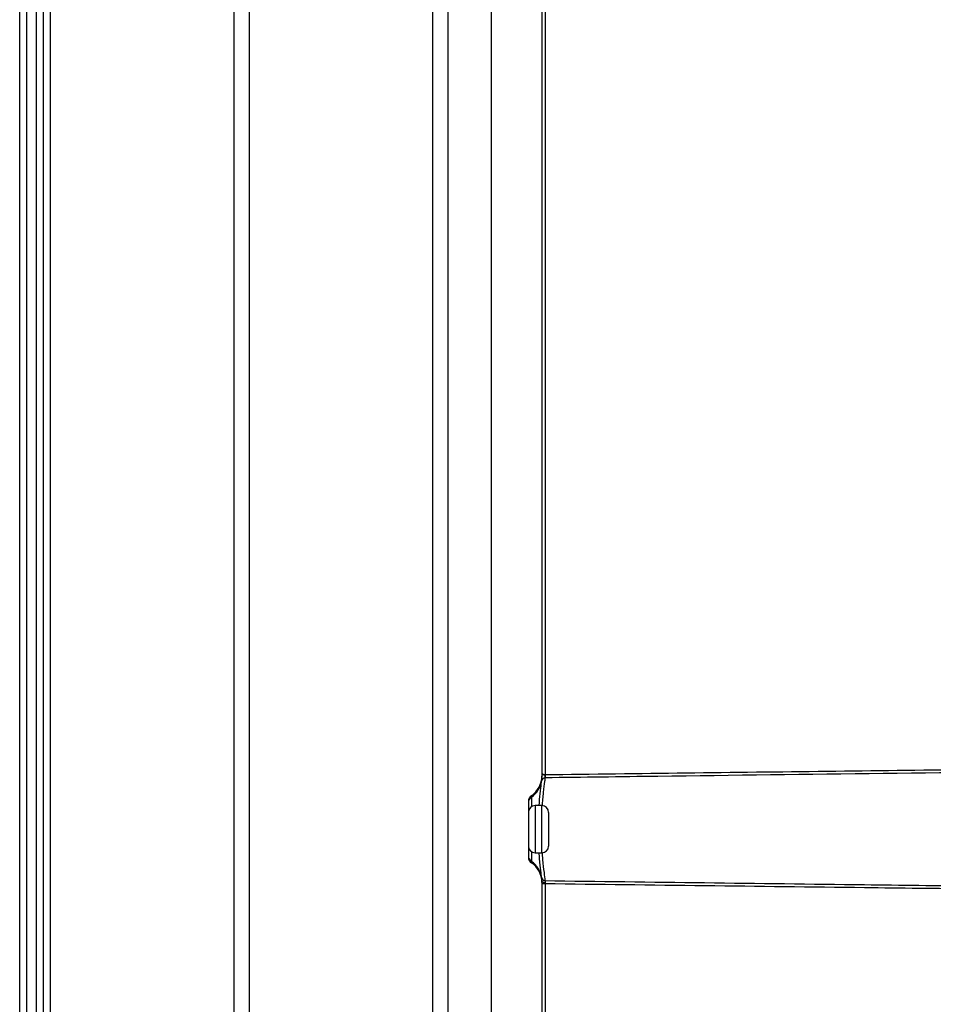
# Model space of a CAD drawing. Header units: millimetres. Extents: x -0.66 to 0.91, y -0.4 to 0.64.
# Tile 21 of 241: x -0.35 to -0.21, y -0.01 to 0.13. Entities that reach past the tile are written whole.
import ezdxf

# ---------------------------------------------------------------- set-up
doc = ezdxf.new("R2010")
doc.units = ezdxf.units.MM
doc.layers.add('FORMAT', color=7, linetype='Continuous')

msp = doc.modelspace()

# ---------------------------------------------------------------- linework, layer by layer
at = {"layer": 'FORMAT', "color": 7, "linetype": 'Continuous', "lineweight": 25}
for p, q in [((-0.348063, -0.035976), (-0.348063, 0.324024)), ((-0.347063, 0.324024), (-0.347063, -0.035976)), ((-0.345563, -0.035976), (-0.345563, 0.324024)), ((-0.344563, 0.324024), (-0.344563, -0.035976)), ((-0.343563, 0.324024), (-0.343563, -0.035976)), ((-0.316242, -0.035976), (-0.316242, 0.324024)), ((-0.313993, 0.324024), (-0.313993, -0.035976)), ((-0.286761, -0.035976), (-0.286761, 0.324024)), ((-0.284511, 0.324024), (-0.284511, -0.035976)), ((-0.278063, -0.03602), (-0.278063, 0.324067)), ((-0.270563, 0.136136), (-0.270563, 0.021911)), ((-0.270071, 0.135921), (-0.270071, 0.022126)), ((-0.270563, 0.021911), (-0.270563, 0.021723)), ((-0.270593, 0.021238), (-0.270593, 0.021239)), ((-0.270071, 0.02165), (-0.270106, 0.02165)), ((-0.272118, 0.019), (-0.272118, 0.018789)), ((-0.272563, 0.018168), (-0.272563, 0.009879)), ((-0.272118, 0.018789), (-0.272118, 0.017355)), ((-0.270563, 0.017524), (-0.271563, 0.017524)), ((-0.271563, 0.017524), (-0.271563, 0.010524)), ((-0.270563, 0.014024), (-0.270563, 0.017524)), ((-0.269563, 0.016524), (-0.269563, 0.014024)), ((-0.270563, 0.010524), (-0.270563, 0.014024)), ((-0.269563, 0.014024), (-0.269563, 0.011524)), ((-0.272118, 0.010692), (-0.272118, 0.009258)), ((-0.271563, 0.010524), (-0.270563, 0.010524)), ((-0.272118, 0.009258), (-0.272118, 0.009047)), ((-0.270593, 0.006808), (-0.270593, 0.006809)), ((-0.270563, 0.006324), (-0.270563, 0.006136)), ((-0.270563, 0.006136), (-0.270563, -0.035889)), ((-0.270071, 0.005921), (-0.270563, 0.005921)), ((-0.270071, 0.005921), (-0.270071, -0.03088))]:
    msp.add_line(p, q, dxfattribs=at)
for centre, radius, start, end in [((-0.282836, 0.021888), 0.0127669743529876, 358.931667, 1.068333), ((-0.274059, 0.021698), 0.0034967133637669, 303.718718, 352.452384), ((-0.270114, 0.021164), 0.000485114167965, 89.102095, 171.162245), ((-0.270113, 0.021165), 0.0004851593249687, 89.108211, 171.178), ((-0.271564, 0.017958), 0.0009989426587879, 123.716578, 179.992324), ((-0.271563, 0.016524), 0.001, 90, 180), ((-0.270563, 0.016524), 0.001, 0, 90), ((-0.271563, 0.011524), 0.001, 180, 270), ((-0.270563, 0.011524), 0.001, 270, 0), ((-0.271564, 0.010089), 0.0009989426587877, 180.007676, 236.283422), ((-0.274059, 0.00635), 0.0034967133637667, 7.547616, 56.281282), ((-0.270114, 0.006883), 0.000485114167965, 188.837755, 270.897905), ((-0.270113, 0.006883), 0.0004851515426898, 188.824715, 270.892843), ((-0.270173, 0.006577), 0.0004644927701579, 212.869102, 282.345852)]:
    msp.add_arc(centre, radius, start, end, dxfattribs=at)
for centre, major_axis, start_param, end_param in [((-0.274063, 0.021914), (-0.001209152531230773, 0.003288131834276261), 3.377881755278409, 4.359647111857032), ((-0.271563, 0.018167), (-0.0003454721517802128, 0.0009394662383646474), 0.2362891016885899, 1.218054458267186), ((-0.271563, 0.00988), (0.0003454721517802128, 0.0009394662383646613), 1.923538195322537, 2.905303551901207), ((-0.274063, 0.006133), (0.001209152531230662, 0.003288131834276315), 5.065130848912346, 6.04689620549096)]:
    msp.add_ellipse(centre, major_axis=major_axis, ratio=0.998896, start_param=start_param, end_param=end_param, dxfattribs=at)
for points, knots in [([(-0.2700714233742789, 0.0221263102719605), (-0.2561370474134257, 0.0223004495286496), (-0.2282682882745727, 0.0226487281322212), (-0.1918274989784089, 0.0230704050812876), (-0.160749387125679, 0.0234177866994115), (-0.1436057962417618, 0.023602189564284), (-0.1350340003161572, 0.0236943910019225)], [0, 0, 0, 0, 0.3095702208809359, 0.6191406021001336, 0.8095702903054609, 1, 1, 1, 1]), ([(-0.2705626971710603, 0.0223635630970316), (-0.270559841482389, 0.0223476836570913), (-0.2705529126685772, 0.0223091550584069), (-0.2704904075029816, 0.0222430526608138), (-0.2703801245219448, 0.0221791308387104), (-0.2702359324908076, 0.0221324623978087), (-0.2701258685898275, 0.0221283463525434), (-0.2700714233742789, 0.0221263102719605)], [0, 0, 0, 0, 0.1577623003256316, 0.3827817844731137, 0.5967781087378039, 0.8005385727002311, 1, 1, 1, 1]), ([(-0.2705626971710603, 0.0222358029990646), (-0.2705440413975, 0.0222197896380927), (-0.2705067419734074, 0.0221877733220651), (-0.2703812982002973, 0.0221282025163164), (-0.2702517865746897, 0.0220894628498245), (-0.2701584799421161, 0.0220563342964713), (-0.2701157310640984, 0.0220289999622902), (-0.2700902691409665, 0.0219931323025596), (-0.2700767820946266, 0.0219331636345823), (-0.2700823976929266, 0.0218369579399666), (-0.2700981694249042, 0.0217208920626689), (-0.2701032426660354, 0.021674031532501), (-0.2701058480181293, 0.0216499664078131)], [0, 0, 0, 0, 0.1549576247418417, 0.3098145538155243, 0.4662024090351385, 0.5229639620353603, 0.5606239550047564, 0.5914298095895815, 0.6313894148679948, 0.7164496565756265, 0.85438332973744, 0.9999999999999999, 0.9999999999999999, 0.9999999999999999, 0.9999999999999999]), ([(-0.1351899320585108, 0.0232477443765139), (-0.152281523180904, 0.0230583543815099), (-0.1916685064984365, 0.0226219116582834), (-0.2366289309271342, 0.0220801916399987), (-0.2644976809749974, 0.0217218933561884), (-0.2700714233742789, 0.0216502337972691)], [0, 0, 0, 0, 0.3801440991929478, 0.8760289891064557, 1, 1, 1, 1]), ([(-0.2709763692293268, 0.0175236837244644), (-0.270922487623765, 0.0181365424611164), (-0.2708037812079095, 0.0194867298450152), (-0.2706568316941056, 0.0206736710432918), (-0.2706090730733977, 0.0210956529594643), (-0.2705929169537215, 0.021238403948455)], [0, 0, 0, 0, 0.3548420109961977, 0.781751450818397, 1, 1, 1, 1]), ([(-0.2705928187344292, 0.0212392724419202), (-0.2705908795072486, 0.0212563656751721), (-0.2705869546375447, 0.0212909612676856), (-0.2705788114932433, 0.0213707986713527), (-0.2705707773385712, 0.0214699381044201), (-0.2705655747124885, 0.021567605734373), (-0.2705630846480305, 0.0216541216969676), (-0.2705628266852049, 0.0216999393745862), (-0.2705626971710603, 0.0217229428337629)], [0, 0, 0, 0, 0.202771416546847, 0.4103961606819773, 0.6050529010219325, 0.8050752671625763, 0.9021350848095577, 1, 1, 1, 1]), ([(-0.2701059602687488, 0.0216489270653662), (-0.2701243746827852, 0.0214822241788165), (-0.2701784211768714, 0.0209929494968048), (-0.2703510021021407, 0.0196369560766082), (-0.2704945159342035, 0.0181402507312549), (-0.2705624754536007, 0.0174315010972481)], [0, 0, 0, 0, 0.2138803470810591, 0.6277410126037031, 0.9999999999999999, 0.9999999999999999, 0.9999999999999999, 0.9999999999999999]), ([(-0.2701058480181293, 0.0216499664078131), (-0.2701058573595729, 0.0216498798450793), (-0.2701058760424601, 0.0216497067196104), (-0.2701059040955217, 0.0216494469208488), (-0.2701059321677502, 0.0216491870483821), (-0.2701059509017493, 0.0216490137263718), (-0.2701059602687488, 0.0216489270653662)], [0, 0, 0, 0, 0.2499999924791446, 0.4999999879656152, 0.7499999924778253, 0.9999999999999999, 0.9999999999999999, 0.9999999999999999, 0.9999999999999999]), ([(-0.2705929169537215, 0.0068089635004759), (-0.2706280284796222, 0.0071229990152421), (-0.2706988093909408, 0.0077560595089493), (-0.2708751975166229, 0.0091677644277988), (-0.2709493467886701, 0.0102380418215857), (-0.2709691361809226, 0.0105236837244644)], [0, 0, 0, 0, 0.4191613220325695, 0.8449823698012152, 0.9999999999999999, 0.9999999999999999, 0.9999999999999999, 0.9999999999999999]), ([(-0.2705513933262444, 0.0106207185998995), (-0.2705238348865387, 0.0102586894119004), (-0.2704332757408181, 0.009069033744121), (-0.2702258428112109, 0.0074795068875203), (-0.2701459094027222, 0.006758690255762), (-0.2701059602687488, 0.0063984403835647)], [0, 0, 0, 0, 0.1795285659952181, 0.5899446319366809, 1, 1, 1, 1]), ([(-0.2705626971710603, 0.0063244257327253), (-0.2705631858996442, 0.0063684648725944), (-0.2705641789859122, 0.0064579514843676), (-0.2705705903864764, 0.0065734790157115), (-0.2705784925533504, 0.0066733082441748), (-0.2705852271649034, 0.0067397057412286), (-0.2705899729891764, 0.0067829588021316), (-0.2705918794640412, 0.0067997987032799), (-0.2705928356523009, 0.0068082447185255)], [0, 0, 0, 0, 0.1896102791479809, 0.3852841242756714, 0.583674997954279, 0.7872873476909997, 0.8933144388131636, 1, 1, 1, 1]), ([(-0.2701059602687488, 0.0063984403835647), (-0.2701059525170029, 0.0063983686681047), (-0.2701059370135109, 0.0063982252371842), (-0.2701059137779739, 0.0063980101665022), (-0.2701058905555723, 0.0063977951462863), (-0.2701058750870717, 0.0063976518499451), (-0.2701058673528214, 0.0063975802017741), (-0.2701054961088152, 0.0063941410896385), (-0.2701063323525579, 0.0064018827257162), (-0.2701059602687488, 0.0063984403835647)], [0, 0, 0, 0, 0.249999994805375, 0.4999999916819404, 0.7499999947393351, 1, 1, 1, 1.000000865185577, 1.000000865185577, 1.000000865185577, 1.000000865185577]), ([(-0.2701058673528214, 0.0063975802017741), (-0.2701038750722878, 0.006387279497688), (-0.2700980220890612, 0.0063570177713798), (-0.270080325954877, 0.0062698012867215), (-0.270075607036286, 0.0061717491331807), (-0.2700732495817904, 0.0061227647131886)], [0, 0, 0, 0, 0.2052388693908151, 0.602957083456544, 1, 1, 1, 1]), ([(-0.2701058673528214, 0.0063975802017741), (-0.2543055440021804, 0.0061966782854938), (-0.2331017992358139, 0.0059270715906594), (-0.2055971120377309, 0.0055982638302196), (-0.1776947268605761, 0.0052706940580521), (-0.1551956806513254, 0.0050209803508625), (-0.1389974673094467, 0.0048411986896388)], [0, 0, 0, 0, 0.3615432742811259, 0.4851844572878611, 0.6293579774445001, 1, 1, 1, 1]), ([(-0.2700732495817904, 0.0061227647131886), (-0.2700731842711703, 0.0061107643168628), (-0.2700728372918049, 0.0060470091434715), (-0.2700720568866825, 0.0059774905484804), (-0.2700714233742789, 0.0059210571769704)], [0, 0, 0, 0, 0.1882262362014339, 1, 1, 1, 1]), ([(-0.1388572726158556, 0.0043938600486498), (-0.1551022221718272, 0.0045704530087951), (-0.1776480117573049, 0.0048155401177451), (-0.2055971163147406, 0.0051371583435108), (-0.2330903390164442, 0.0054594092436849), (-0.2542825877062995, 0.0057239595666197), (-0.2700714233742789, 0.0059210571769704)], [0, 0, 0, 0, 0.3714112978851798, 0.51546857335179, 0.6390101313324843, 1, 1, 1, 1])]:
    msp.add_open_spline(points, degree=3, knots=knots, dxfattribs=at)

doc.saveas('drawing.dxf')
